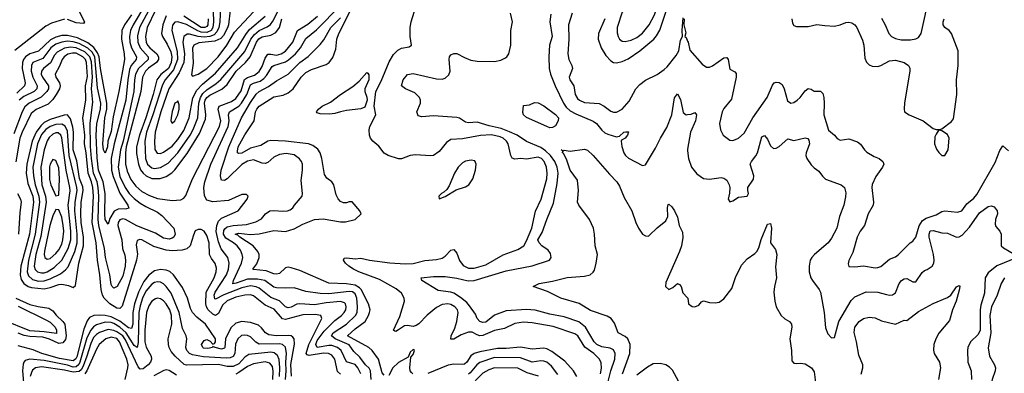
# Model space of a CAD drawing. Header units: inches. Extents: x 884549 to 1028252, y 526810 to 653624.
# Tile 256 of 256: x 915401 to 922180, y 591833 to 594264. Entities that reach past the tile are written whole.
import ezdxf

# ---------------------------------------------------------------- set-up
doc = ezdxf.new("R2010")
doc.units = ezdxf.units.IN
doc.header["$MEASUREMENT"] = 0
doc.layers.add('A9519', color=7, linetype='Continuous')
doc.layers.add('A9529', color=7, linetype='Continuous')

msp = doc.modelspace()

# ---------------------------------------------------------------- linework, layer by layer
at = {"layer": 'A9519', "color": 5}
for points, elevation in [([(919750, 594484.2), (919730, 594481.8), (919690, 594461.4), (919643, 594410), (919570.9, 594350), (919550, 594315.4), (919515.7, 594210), (919514.9, 594174.9), (919521.6, 594150), (919531, 594131), (919550, 594116.1), (919570, 594113.8), (919610, 594123.7), (919650, 594142.9), (919690, 594171.5), (919735, 594230), (919770, 594293.2), (919792.8, 594352.8), (919805.6, 594410), (919796.4, 594450), (919770, 594480.2)], 2240), ([(917535, 593615), (917470, 593617.3), (917450, 593622.9), (917445.1, 593630), (917457.7, 593650), (917484, 593670), (917541.8, 593698.2), (917609.8, 593750), (917695.5, 593804.5), (917738.6, 593841.4), (917790, 593901.3), (917797.5, 593897.5), (917805.3, 593885.3), (917804.1, 593850), (917777.3, 593790), (917777.9, 593770), (917791.1, 593731.1), (917792.8, 593710), (917777, 593663), (917749.4, 593650.6), (917650, 593639.7), (917610, 593629.9), (917570, 593618.6)], 2180), ([(916490, 593706), (916483.4, 593696.6), (916470, 593689.6), (916450, 593633.2), (916443.2, 593590), (916442.3, 593570), (916450, 593553.4), (916470, 593568.8), (916490, 593610.7), (916498.9, 593650), (916498, 593678)], 2380), ([(919050, 593521.2), (919030, 593528.9), (918890, 593591.3), (918869.9, 593609.9), (918865.9, 593625.9), (918870, 593674.8), (918910, 593678.8), (918946, 593694), (918970, 593692.4), (919010, 593671.1), (919090, 593613.4), (919110.1, 593590), (919109.2, 593570), (919090, 593535.4), (919070, 593522.2)], 2140), ([(915729.9, 593609.9), (915707.3, 593607.3), (915610, 593577.6), (915570, 593557.9), (915545.7, 593534.3), (915514.5, 593490), (915486.5, 593430), (915450.5, 593270), (915446.4, 593210), (915457.5, 593137.5), (915490.9, 593050), (915495.3, 593010), (915468.5, 592790), (915409.8, 592570), (915403.5, 592510), (915410, 592478.3), (915429.7, 592450), (915458.9, 592430), (915482.6, 592422.6), (915570, 592413.5), (915610, 592421.8), (915670, 592443.7), (915690, 592445.2), (915736.8, 592436.8), (915770, 592422.7), (915784.1, 592435.9), (915807.6, 592590), (915840.9, 592710), (915839.6, 592770), (915824.9, 592870), (915821, 592930), (915823.7, 593010), (915838.3, 593090), (915835.6, 593115.6), (915812.8, 593172.8), (915793.7, 593293.7), (915770.2, 593370.2), (915770.8, 593490), (915766.5, 593526.5), (915750, 593582.4)], 2320), ([(915690, 593546.9), (915650, 593544.3), (915610, 593530.5), (915580.9, 593510), (915550, 593474.6), (915522.8, 593410), (915491.3, 593250), (915495, 593190), (915508.1, 593130), (915533.7, 593050), (915537.5, 593010), (915506.7, 592790), (915460.7, 592610), (915451.7, 592530), (915462.1, 592502.1), (915490, 592477.9), (915530, 592465.5), (915570, 592468.1), (915610, 592481.7), (915682.1, 592517.9), (915716.7, 592543.3), (915733.9, 592566.1), (915780.8, 592670), (915797.3, 592730), (915796.4, 592790), (915780.8, 592950), (915782.5, 593010), (915796.7, 593090), (915795.4, 593110), (915741.5, 593330), (915730, 593496.8), (915713.2, 593533.2)], 2340), ([(915650, 593486.5), (915630, 593477.4), (915604.8, 593455.2), (915589.1, 593430.9), (915569.1, 593370), (915546.8, 593250), (915552.7, 593130), (915578.8, 593050), (915582.2, 593010), (915545.6, 592774.4), (915512.2, 592650), (915501.4, 592570), (915507.2, 592547.2), (915523.7, 592530), (915550, 592522.6), (915570, 592524.6), (915590, 592531), (915638.9, 592561.1), (915690, 592610.6), (915735.6, 592690), (915752.1, 592750), (915753.5, 592810), (915735.6, 592990), (915748.1, 593088.1), (915746.6, 593110), (915720.9, 593230), (915690, 593451.2), (915684.3, 593470), (915665.9, 593485.9)], 2360), ([(915630, 593303.5), (915610, 593271.1), (915606.7, 593253.3), (915605.9, 593165.9), (915616, 593130), (915650, 593052.2), (915670, 593058), (915674.7, 593170), (915670, 593246), (915650, 593296.8)], 2380), ([(918510, 593299.4), (918470, 593291.1), (918450, 593279.4), (918419.9, 593250), (918395.3, 593210), (918359.1, 593120.9), (918342.4, 593097.6), (918321.8, 593078.2), (918305.7, 593070), (918287.4, 593050), (918290, 593032), (918330, 593049.2), (918405.9, 593094.1), (918470, 593114.7), (918493.8, 593130), (918519.9, 593170), (918538.2, 593230), (918544.3, 593270), (918534, 593294)], 2220), ([(915650, 592958.7), (915630, 592914.7), (915608.5, 592850), (915572.3, 592672.3), (915569.7, 592649.7), (915574, 592630), (915590, 592617.6), (915610, 592623.3), (915650, 592657.1), (915670, 592681.9), (915690, 592720.2), (915698.6, 592750), (915703.9, 592810), (915700.4, 592850), (915690, 592906.3), (915670, 592956.3)], 2380)]:
    msp.add_lwpolyline(points, close=True, dxfattribs=dict(at, elevation=elevation))
for points, elevation in [([(916301.1, 594350), (916226.1, 594210), (916212.8, 594152.8), (916214.8, 594110), (916230.7, 594070), (916285.1, 594010), (916284.8, 593990), (916218.8, 593930), (916199.3, 593890), (916191.8, 593850), (916187, 593770), (916112.8, 593430), (916095.6, 593370), (916079.1, 593250), (916090, 593186.6), (916127.2, 593110), (916155.4, 593070), (916190, 593034.3), (916230, 593003.8), (916270, 592979.5), (916350, 592941.7), (916379, 592919), (916461.5, 592830), (916471.4, 592790), (916463, 592770), (916450, 592761.2), (916430, 592756), (916390, 592763), (916336, 592796), (916206.5, 592846.5), (916130, 592891.4), (916110, 592894.7), (916090, 592887.6), (916079.7, 592870), (916076.9, 592850), (916104.1, 592750), (916107.8, 592690), (916124.1, 592644.1), (916128.6, 592610), (916126.5, 592570), (916110, 592500.4), (916072.9, 592430), (916050, 592417.3), (916037.3, 592430), (916030, 592442.9), (916020.8, 592510), (915992.6, 592630), (915985.2, 592690), (915945, 592850), (915941.4, 592890), (915945.5, 593050), (915941.2, 593110), (915933.5, 593150), (915908.6, 593210), (915895.1, 593310), (915888.1, 593391.9), (915886.9, 593553.1), (915903.6, 593696.4), (915896.4, 593790), (915902.4, 593870), (915894.9, 593974.9), (915883.2, 594010), (915850, 594042.7), (915790, 594070.9), (915750, 594076.4), (915710, 594069), (915659, 594041), (915640.5, 594019.5), (915612.9, 593967.1), (915565.3, 593930), (915550.1, 593910), (915549.3, 593890), (915557, 593870), (915599.7, 593810), (915598.5, 593790), (915587.2, 593770), (915549.2, 593730.8), (915467.2, 593690), (915435.6, 593664.4), (915417.8, 593630), (915361.5, 593478.5)], 2260), ([(916268, 594372), (916181.3, 594230), (916164.3, 594190), (916157.6, 594150), (916159.4, 594110), (916170.7, 594070), (916204.1, 594010), (916202, 593990), (916169.1, 593950), (916157, 593923), (916144.9, 593850), (916130.7, 593710), (916050.6, 593410), (916031.8, 593310), (916033.6, 593230), (916045.1, 593185.1), (916091.3, 593071.3), (916146.3, 592990), (916152.4, 592967.6), (916136.9, 592963.1), (916079.4, 592960.6), (916052, 592948), (916021.6, 592898.4), (916010, 592859.5), (915990.6, 592890.6), (915986.1, 592930), (915989.2, 593070), (915975.7, 593150), (915944.7, 593230), (915935.2, 593315.2), (915926.8, 593470), (915931.2, 593550), (915957.5, 593650), (915960.3, 593690), (915936.4, 593796.4), (915918.1, 594010), (915900.4, 594040.4), (915870, 594069), (915810, 594100.1), (915770, 594112.7), (915730, 594115.9), (915690, 594110), (915650, 594095.2), (915614.8, 594070), (915561.2, 593998.8), (915490.8, 593970), (915481.2, 593950), (915480.2, 593910), (915491.2, 593870), (915521.3, 593810), (915519, 593790), (915501.5, 593770), (915430, 593735.2), (915398.1, 593710)], 2240), ([(916730.9, 594390.9), (916736.5, 594250), (916731.6, 594210), (916719.5, 594190), (916690, 594176.5), (916650, 594178.1), (916627.1, 594187.1), (916550, 594232.6), (916490, 594250.3), (916470, 594247.1), (916452.5, 594227.5), (916449.2, 594190), (916485.8, 594045.8), (916486.9, 593990), (916460.4, 593919.6), (916403.7, 593850), (916384.3, 593815.6), (916318.8, 593610), (916275, 593490), (916263.7, 593430), (916267.7, 593310), (916281.9, 593270), (916310, 593246.8), (916330, 593242.2), (916370, 593248.2), (916422.4, 593277.6), (916490, 593348.1), (916575.2, 593470), (916596.4, 593510), (916627, 593590), (916633.5, 593690), (916645.8, 593730), (916663, 593757), (916690, 593782.2), (916754.3, 593825.7), (916786, 593854), (916950, 594046.1), (916993.4, 594130), (917016.7, 594163.3), (917050, 594189.5), (917104.6, 594215.4), (917127.6, 594232.4), (917144.6, 594255.4), (917179.2, 594320.8)], 2340), ([(916784.1, 594350), (916778.3, 594250), (916771.6, 594211.6), (916758.8, 594181.2), (916739.4, 594160.6), (916710, 594148.8), (916670, 594145.5), (916630, 594150), (916570, 594165.8), (916554.8, 594165.2), (916530.1, 594149.9), (916523.4, 594110), (916535.3, 594030), (916530, 593970), (916500.1, 593899.9), (916428.9, 593790), (916372.5, 593630), (916334.6, 593490), (916328.1, 593430), (916332.5, 593372.5), (916346.8, 593346.8), (916370, 593343.5), (916390, 593352.5), (916450, 593395.3), (916490, 593439.8), (916530, 593501.6), (916567, 593590), (916593.3, 593726.7), (916620.2, 593779.8), (916659.1, 593820.9), (916750, 593896), (916900.1, 594070), (916956.9, 594163.1), (916983.5, 594196.5), (917091.1, 594288.9)], 2360), ([(917750.3, 591830), (917730, 591871.5), (917710, 591894.4), (917650, 591911.4), (917615, 591990), (917590, 592009.6), (917550, 592023), (917530, 592025), (917450, 592009.2), (917439.7, 592030), (917450, 592058), (917496.5, 592123.5), (917570, 592196.1), (917615.7, 592230), (917635, 592250), (917645.6, 592270), (917649.4, 592290), (917644.9, 592310), (917638.1, 592318.1), (917610, 592326.4), (917510, 592317.7), (917430, 592304.8), (917329.6, 592310.4), (917310, 592308.4), (917270, 592287.6), (917250, 592282.8), (917230, 592291), (917190, 592331.7), (917130, 592353.8), (917050, 592417.7), (917028.4, 592428.4), (916990, 592434.3), (916930, 592421.3), (916806.9, 592373.1), (916750, 592342.9), (916745.6, 592345.6), (916739.9, 592370), (916746.4, 592390), (916825.7, 592510), (916837.6, 592550), (916842.1, 592590), (916835, 592630), (916787.9, 592687.9), (916770, 592737.4), (916752.7, 592807.3), (916758, 592850), (916770, 592878.9), (916790, 592900.1), (916905.6, 592950), (916967, 593030), (916974.5, 593050), (916961.5, 593061.5), (916930, 593063), (916838.7, 593021.3), (916730, 593012.7), (916690, 593023), (916672.9, 593052.9), (916669, 593110), (916676, 593150), (916716.8, 593270), (916835.9, 593530), (916842.9, 593570), (916839.5, 593610), (916845.7, 593630), (916909.9, 593670), (916928.9, 593691.1), (916965.2, 593750), (916990, 593815.7), (917010, 593828), (917057.1, 593842.9), (917080.9, 593859.1), (917099.6, 593880.4), (917138.2, 593941.8), (917150.2, 593949.8), (917230, 593974), (917252.1, 593987.9), (917299.5, 594030), (917334.6, 594070), (917370, 594134.8), (917445.3, 594194.7), (917610, 594361)], 2260), ([(917910, 591820.9), (917896.1, 591836.1), (917871.2, 591930), (917828, 591990), (917804.9, 592010), (917658.8, 592090), (917710, 592138.2), (917778.9, 592190), (917803.2, 592230), (917809.1, 592250), (917813, 592270), (917802.2, 592310), (917752, 592410), (917741.3, 592421.3), (917710, 592438), (917651.8, 592448.2), (917530, 592451.9), (917330, 592538.7), (917270, 592558.7), (917250, 592561.9), (917230, 592557.5), (917190, 592520.2), (917170, 592513.6), (917150, 592516.4), (917097.5, 592537.5), (917010, 592545.6), (917006.6, 592550), (917033.8, 592586.2), (917050.6, 592630), (917049.9, 592650), (917041.2, 592670), (917009.4, 592710), (916916.1, 592770), (916903.2, 592783.2), (916883.9, 592790), (916910, 592796.3), (916988.1, 592788.1), (917049.1, 592790.9), (917150, 592815.7), (917230, 592807.2), (917290, 592825.2), (917350, 592858), (917430, 592889.5), (917490, 592894.6), (917610, 592874.3), (917644.5, 592875.5), (917709.7, 592890.3), (917752.3, 592930), (917743.6, 592950), (917690, 593012), (917670, 593011.3), (917650, 593004), (917630, 593005.1), (917610, 593014.8), (917592.7, 593032.7), (917580.7, 593060.7), (917562.8, 593130), (917549.4, 593149.4), (917515.1, 593175.1), (917498.9, 593198.9), (917481.1, 593310), (917468.9, 593350), (917454.5, 593374.5), (917419.9, 593399.9), (917390.4, 593410.4), (917230, 593429.9), (917130, 593433), (917110, 593428.9), (917061.4, 593398.6), (916990, 593380.1), (916930, 593347.7), (916910, 593343.4), (916901.6, 593350), (916900.1, 593360.1), (916905.9, 593390), (916950, 593473.8), (917016.1, 593570), (917025.4, 593630), (917033.1, 593650), (917050, 593669.5), (917150, 593735), (917214.2, 593745.8), (917250, 593760.9), (917284.5, 593790), (917337.9, 593870), (917370, 593901.2), (917410, 593922.1), (917510, 593955.5), (917530.8, 593970), (917556.3, 594003.7), (917577.7, 594062.3), (917584.9, 594130), (917597.4, 594170), (917690.5, 594350)], 2220), ([(919400.7, 591830), (919407.6, 591867.6), (919404.6, 591904.6), (919393.7, 591930), (919353.1, 591970), (919292.4, 592012.4), (919244.5, 592090), (919223.5, 592103.5), (919074.7, 592154.7), (918930, 592179.6), (918870, 592184.5), (918810, 592176.4), (918739.2, 592140.8), (918670, 592128.2), (918590, 592093.7), (918570, 592090.3), (918550, 592096.7), (918516.5, 592116.5), (918490, 592116.7), (918441.7, 592098.3), (918390, 592067), (918370, 592068.3), (918371.6, 592090), (918396.3, 592143.7), (918410.8, 592189.2), (918421, 592250), (918414.9, 592270), (918397.7, 592290), (918370, 592305.1), (918349.5, 592309.5), (918310, 592305.3), (918270, 592284.4), (918207.6, 592232.4), (918150, 592173.7), (918130, 592160.5), (918110, 592154.6), (918070, 592162), (918050, 592158.7), (918010, 592131.1), (917990, 592121.3), (917982.8, 592122.8), (917975.1, 592130), (918017.2, 592222.8), (918050.4, 592330), (918048.8, 592350), (918030, 592385), (917993.7, 592413.7), (917877.2, 592477.2), (917735.8, 592530), (917698.7, 592550), (917667.2, 592570), (917644.2, 592590), (917629.5, 592610), (917635.1, 592624.9), (917652.7, 592627.3), (917710, 592619.2), (917750, 592623.9), (917810, 592610.8), (917950, 592592.7), (918055, 592585), (918110, 592586.8), (918190, 592609.1), (918270, 592615.5), (918310, 592625.3), (918330, 592638.5), (918370, 592680.2), (918390, 592684.7), (918410, 592658.3), (918429.4, 592609.4), (918454.3, 592574.3), (918490, 592555.5), (918530, 592554.7), (918610, 592578.9), (918730, 592646.7), (918830, 592683.2), (918870.9, 592709.1), (918890, 592743.2), (918926.2, 592830), (918951.5, 592948.5), (918990.3, 593029.7), (919029.6, 593170), (919033.2, 593210), (919028, 593250), (919011.1, 593290), (918993.4, 593310), (918970, 593319.4), (918890, 593305.7), (918850.5, 593310.5), (918810, 593306.4), (918791.5, 593311.5), (918782.3, 593330), (918764.6, 593410), (918753, 593430), (918729.1, 593450), (918710, 593459.2), (918650, 593473), (918572.9, 593467.1), (918450, 593444.7), (918370, 593439.9), (918340.4, 593419.6), (918290, 593357.1), (918250, 593331.6), (918230, 593328.5), (918125.1, 593334.9), (918090, 593329.9), (918030, 593308.2), (918010, 593306.9), (917938.4, 593330), (917910, 593347.6), (917874.5, 593394.5), (917832.2, 593430), (917816, 593450), (917808.7, 593470), (917807.6, 593507.6), (917812.7, 593530), (917854, 593610), (917842, 593670), (917852.1, 593770), (917890, 593840.7), (917945.3, 593974.7), (917975.5, 594024.5), (918005.4, 594054.6), (918030, 594069.4), (918082, 594078), (918099.3, 594090), (918089.7, 594149.7), (918089.8, 594210), (918095.7, 594250), (918127.9, 594352.1)], 2180), ([(919429.6, 594270), (919386.3, 594170), (919384.3, 594130), (919403.7, 594070), (919437.7, 594017.7), (919470, 593981.5), (919490, 593970.9), (919510, 593968.1), (919550, 593977), (919590, 593995.8), (919670, 594051.2), (919766.1, 594130), (919786.2, 594153.8), (919807.7, 594192.3), (919860.1, 594350)], 2220), ([(915710, 594267.2), (915619.7, 594240.3), (915580.5, 594219.5), (915366.8, 594053.2)], 2180), ([(916170, 594297.2), (916123, 594230), (916104.8, 594190), (916101.8, 594130), (916120.7, 594030), (916122.4, 593990), (916082.9, 593770), (916044, 593596), (916030, 593495.6), (916007.4, 593430), (916005.1, 593390), (915990, 593347.4), (915978.8, 593370), (915972.5, 593410), (915986.9, 593590), (916000.3, 593650), (915999.9, 593690), (915956.6, 593930), (915948.9, 594010), (915937.4, 594037.4), (915912.4, 594072.4), (915870, 594106), (915800.1, 594140.2), (915730, 594155.3), (915690, 594154.9), (915650, 594144.3), (915613.6, 594126.5), (915531.6, 594048.4), (915470, 594029.4), (915441.9, 594010), (915427.5, 593990), (915420.6, 593970), (915417.5, 593930), (915439.5, 593830), (915433.9, 593810), (915380.3, 593759.7)], 2220), ([(915805.4, 594330), (915847.2, 594250), (915841, 594239), (915790, 594242.1), (915730, 594265.8)], 2180), ([(916336.8, 594330), (916278.6, 594210), (916266.4, 594150), (916271.2, 594110), (916279.9, 594090), (916295.9, 594070), (916344.7, 594030), (916355.9, 594010), (916355.7, 593990), (916343, 593970), (916288.5, 593931.5), (916267.4, 593910), (916246.8, 593870), (916236.1, 593770), (916135.2, 593390), (916129.7, 593350), (916130.2, 593270), (916142, 593222), (916165.8, 593165.8), (916199.6, 593119.6), (916242.9, 593082.9), (916294.4, 593054.4), (916350, 593035.2), (916450, 593020.3), (916510, 593025.1), (916530, 593036.5), (916544.6, 593055.4), (916589.9, 593170), (916777.8, 593530), (916786.5, 593570), (916768.6, 593650), (916774.2, 593670), (916858.9, 593701.1), (916890, 593723), (916924.9, 593775.1), (916947.8, 593852.2), (916970, 593867.3), (917017, 593883), (917050, 593908.1), (917070, 593942.1), (917090, 594000.9), (917110, 594026.9), (917130, 594028), (917170, 594020.8), (917202.2, 594030), (917230.8, 594049.2), (917282.3, 594110), (917312.6, 594190), (917385.6, 594234.4), (917452.1, 594287.9)], 2280), ([(916408.5, 594290), (916386.3, 594230), (916377.7, 594170), (916383.2, 594150), (916417.2, 594097.2), (916442.7, 594042.7), (916448.5, 594010), (916442.9, 593970), (916425, 593930), (916373, 593887), (916345.4, 593850), (916320.2, 593750), (916270.4, 593590), (916225.6, 593470), (916205.7, 593390), (916204.7, 593344.7), (916218.2, 593270), (916232.4, 593232.4), (916250, 593209.3), (916272.6, 593190), (916310, 593173.5), (916367.6, 593172.4), (916410, 593186.3), (916448.7, 593211.3), (916470, 593231.6), (916554.6, 593345.4), (916638.3, 593481.7), (916680.4, 593579.6), (916682.7, 593610), (916673, 593690), (916677.6, 593710), (916690, 593729.4), (916710, 593745.8), (916792.5, 593787.5), (916830, 593819.9), (916890.4, 593909.6), (916956.6, 593970), (916988.3, 594010), (917030.6, 594109.4), (917047.6, 594132.4), (917070, 594147), (917130, 594158.7), (917163.5, 594176.5), (917189.7, 594210.3), (917205.9, 594270)], 2320), ([(916698.2, 594270), (916696.4, 594230), (916690, 594218.7), (916676.8, 594210), (916650, 594209.8), (916530, 594287.7)], 2320), ([(916850, 594329.6), (916838.9, 594230), (916832.2, 594207.8), (916805.2, 594154.8), (916785.9, 594134.1), (916743.9, 594116.1), (916635.5, 594104.5), (916600.4, 594090), (916590.5, 594069.5), (916594.4, 593965.6), (916584.5, 593884.5), (916590, 593875.5), (916630, 593889), (916689.1, 593930), (916767.8, 594010), (916827.3, 594090), (916880.5, 594179.5), (917010, 594319.3)], 2380), ([(917821.2, 591790), (917817, 591850), (917807.7, 591867.7), (917782.8, 591890), (917742.8, 591942.8), (917702.1, 591982.1), (917668.7, 592028.7), (917572.7, 592070), (917547.3, 592090), (917558.7, 592110), (917650, 592170.1), (917713.9, 592230), (917723.4, 592250), (917726.6, 592290), (917721.4, 592350), (917710, 592380.2), (917692.8, 592392.8), (917670, 592395.4), (917530, 592380.3), (917470, 592380.7), (917370, 592396), (917290, 592421.7), (917230, 592417.4), (917170, 592420.3), (917150, 592425.9), (917089.9, 592469.9), (917039.2, 592479.2), (916970, 592479.1), (916892.4, 592452.4), (916868.7, 592448.7), (916872.9, 592470), (916928, 592590), (916936.2, 592630), (916933.8, 592650), (916920.6, 592680.6), (916897.4, 592710), (916873.9, 592730), (916821.4, 592761.4), (916804.9, 592790), (916806.3, 592813.7), (916813.7, 592826.3), (916830, 592839.5), (916870, 592849.6), (916963.1, 592856.9), (917026.2, 592873.8), (917065.5, 592894.5), (917092.7, 592930), (917122.4, 592950), (917150, 592952.8), (917213, 592947), (917244, 592950), (917263, 592957), (917281.6, 592970), (917293.3, 592990), (917346, 593050), (917348.2, 593070), (917339.4, 593159.4), (917348.2, 593230), (917347.5, 593270), (917340.9, 593290), (917327.5, 593307.5), (917290, 593334.3), (917236.2, 593343.8), (917190, 593338.2), (917150, 593318.3), (917110, 593282.2), (917090, 593275.4), (917070, 593278), (917010, 593300.8), (916970, 593292.2), (916930, 593268.7), (916830, 593170.7), (916810, 593159.3), (916790, 593161.6), (916787.2, 593167.2), (916784.4, 593190), (916788.5, 593230), (916841.7, 593390), (916927.4, 593590), (916990, 593695.3), (917030, 593751.3), (917049.4, 593770.6), (917115, 593805), (917170, 593843.7), (917248.4, 593890), (917330, 593969.6), (917387.5, 594012.5), (917470, 594094.8), (917494.9, 594125.1), (917544.1, 594210), (917610, 594277.8)], 2240), ([(919450, 591768.1), (919470, 591850.3), (919499, 591930), (919502, 591970), (919490, 591994.9), (919466, 592006), (919410, 592013.9), (919374.5, 592030), (919357.1, 592050), (919296.2, 592150), (919250, 592187.5), (919150, 592220.8), (919050, 592238.9), (918950, 592267.3), (918891.4, 592271.4), (918750, 592261.9), (918670, 592232.2), (918610, 592183.4), (918590, 592181.6), (918569.8, 592190), (918549.8, 592210), (918538.8, 592238.8), (918497.7, 592297.7), (918479.1, 592319.1), (918435.1, 592355.1), (918390, 592382.8), (918370, 592389.9), (918282.3, 592402.3), (918168.7, 592470), (918166, 592490), (918250, 592498.8), (918330, 592497.4), (918410, 592488.1), (918488.3, 592468.3), (918530, 592470.1), (918750, 592537.5), (918928.4, 592571.6), (919049.7, 592610), (919060.4, 592630), (919055.6, 592655.6), (919038.6, 592678.6), (918996.2, 592710), (918977, 592730), (918969.2, 592750), (918999.4, 592800.6), (919030, 592890.4), (919077.3, 593002.7), (919102.3, 593137.7), (919108, 593210), (919101.8, 593250), (919084.6, 593290), (919055.9, 593330), (919022.1, 593362.1), (918990, 593386.1), (918890, 593427), (918825.4, 593470), (918774.1, 593494.1), (918716.3, 593516.4), (918634.2, 593534.2), (918550, 593560.6), (918490, 593556.1), (918470, 593560.3), (918430, 593586.6), (918410, 593592.2), (918250, 593602.6), (918170, 593596.2), (918144.4, 593604.4), (918134.5, 593630), (918159.7, 593690), (918161.3, 593710), (918152.8, 593730), (918122.2, 593762.2), (918057.2, 593790), (918029.3, 593810), (918041.2, 593850), (918072.1, 593887.9), (918110, 593895.3), (918270, 593857.9), (918310, 593856.1), (918330, 593862), (918355.5, 593884.5), (918365, 593910), (918356.9, 593990), (918360.7, 594010), (918370, 594022), (918390, 594032.7), (918410, 594032.2), (918463.5, 594003.5), (918506.8, 593986.8), (918550, 593978.8), (918670, 593977.5), (918714.4, 593985.6), (918741.1, 593998.9), (918755.1, 594010), (918768.8, 594030), (918781.6, 594090), (918783.4, 594190), (918794, 594250), (918780.9, 594310)], 2160), ([(919058.6, 594301.4), (919050.9, 594250), (919067.8, 594150), (919048.6, 594090), (919043.7, 594010), (919046, 593930), (919055.9, 593890), (919088.1, 593810), (919145.7, 593690), (919163.4, 593663.4), (919190, 593638.5), (919230, 593616.9), (919350, 593567.1), (919372.7, 593550), (919410, 593504.1), (919430, 593487.1), (919450, 593477.8), (919510, 593459.6), (919519.8, 593460.2), (919530, 593462.8), (919560.9, 593490), (919574.4, 593494.4), (919593.3, 593493.3), (919586.4, 593470), (919570, 593449.6), (919543.9, 593436.1), (919543.1, 593430), (919547.1, 593392.9), (919560.8, 593350), (919571.8, 593330), (919591.7, 593311.7), (919690, 593261.6), (919710, 593266), (919779.4, 593380.6), (919812.2, 593450), (919855.7, 593524.3), (919891.1, 593610), (919910, 593727.3), (919930, 593754), (919950, 593714.8), (919970, 593627), (919990, 593610.2), (920000, 593611.8)], 2160), ([(919204.4, 594310), (919179.8, 594230), (919181.2, 594130), (919175, 594030), (919182.6, 593990), (919202.3, 593950), (919206, 593930), (919185.1, 593870), (919188.7, 593850), (919216.6, 593810), (919225.6, 593750), (919242.2, 593722.2), (919256.1, 593710), (919290, 593695.6), (919390, 593687.5), (919424.4, 593670), (919470, 593634.7), (919490, 593627.6), (919510, 593628.4), (919550, 593650.2), (919596.4, 593703.6), (919644.3, 593790), (919670, 593819.7), (919710, 593849.3), (919790, 593888.6), (919837.5, 593922.5), (919858.8, 593941.2), (919921.3, 594018.7), (919939.1, 594050), (919950, 594124), (919964.5, 594150), (919962.6, 594190), (919970, 594277.3)], 2180), ([(919974.9, 594270), (919973, 594230), (919986.4, 594173.6), (919981, 594150), (919990, 594141), (920000, 594117.5)], 2180), ([(917610, 591825.9), (917590, 591845.2), (917571.7, 591930), (917550, 591957.1), (917528.1, 591968.1), (917492.2, 591972.2), (917394.1, 591954.1), (917380.5, 591960.5), (917374.5, 591970), (917392.2, 592030), (917480.2, 592210), (917474, 592230), (917436.3, 592236.3), (917350, 592233.9), (917246.4, 592206.4), (917230, 592203.4), (917210, 592206.8), (917153.9, 592273.9), (917090, 592301.8), (917010, 592364.9), (916990, 592373.3), (916950.3, 592370.3), (916890, 592355.7), (916830, 592331.4), (916797.8, 592302.2), (916770, 592244.8), (916750, 592231.2), (916730, 592239), (916699.3, 592270), (916686.1, 592290), (916682, 592310), (916685.5, 592390), (916740.9, 592490), (916754.2, 592530), (916756.4, 592556.4), (916747.2, 592587.2), (916721.6, 592621.6), (916708.1, 592650), (916704.8, 592730), (916690, 592779.8), (916670, 592809.7), (916650, 592821.1), (916630, 592821.3), (916610, 592811.8), (916597, 592783), (916575.5, 592710), (916551.4, 592688.6), (916520.4, 592679.6), (916450, 592674.4), (916410, 592679.7), (916323.9, 592703.9), (916240.9, 592750), (916227.7, 592752.3), (916210, 592745.6), (916203.1, 592716.9), (916211.5, 592651.5), (916206, 592610), (916105.4, 592294.6), (916090, 592278.5), (916070, 592281.8), (916021.8, 592310), (915982, 592350), (915971.4, 592370), (915960.8, 592410), (915953.3, 592510), (915936.6, 592610), (915926.4, 592730), (915900.7, 592870), (915908.1, 593050), (915904.5, 593110), (915895.1, 593150), (915872.4, 593210), (915859.6, 593350), (915848.3, 593410), (915850.3, 593470.3), (915835.9, 593590), (915857, 593710), (915855, 593810), (915866.8, 593873.2), (915862, 593970), (915854.5, 593990), (915836.5, 594010), (915790, 594033.3), (915765.2, 594034.8), (915733.4, 594026.6), (915707.9, 594010), (915692.9, 593990), (915675.3, 593944.7), (915645.6, 593890), (915649.1, 593870), (915676.2, 593830), (915679.5, 593810), (915674.3, 593790), (915653, 593750), (915630, 593715.2), (915597.4, 593682.6), (915513.4, 593646.6), (915481.1, 593618.9), (915417.5, 593490), (915402.4, 593450), (915373.3, 593286.7)], 2280), ([(919551.6, 591830), (919602.8, 591970), (919604.3, 592030), (919588, 592070), (919570, 592085.2), (919522.6, 592110), (919496.8, 592176.8), (919473.5, 592210), (919445.9, 592225.9), (919330, 592264.5), (919251.9, 592311.9), (919126, 592350), (919035.3, 592395.3), (918935.3, 592430), (918977.2, 592450), (919070, 592465.4), (919170, 592492.1), (919290, 592499.8), (919329.5, 592510), (919350, 592528.5), (919357.7, 592542.3), (919370.6, 592589.4), (919378.4, 592650), (919364.1, 592710), (919358.4, 592790), (919350.7, 592830), (919325.3, 592890), (919249.7, 592990), (919242.6, 593010), (919249.1, 593090), (919240.8, 593160.8), (919190, 593229.7), (919164.8, 593304.8), (919144.9, 593344.9), (919138.4, 593350), (919139.5, 593359.5), (919129.7, 593370.3), (919142, 593362), (919150, 593367.3), (919190, 593360.5), (919290, 593374), (919310, 593367.3), (919350, 593330.4), (919461.4, 593201.4), (919512.1, 593150), (919530, 593120.3), (919562.9, 593042.9), (919614.5, 592950), (919642.3, 592870), (919661.6, 592830), (919689.1, 592790), (919710, 592778), (919730, 592776.9), (919738.3, 592781.7), (919790, 592832.7), (919850, 592880.7), (919863.6, 592910), (919861.3, 592970), (919866.2, 592993.8), (919870, 592996.3), (919890, 592978.4), (919910, 592950.5), (919930, 592906), (919940.5, 592850), (919963.6, 592803.6), (919966.2, 592766.2), (919956.6, 592710), (919943.8, 592670), (919850, 592457), (919847.7, 592430), (919870.7, 592409.3), (919898.2, 592421.8), (919930, 592450.6), (919944, 592444), (919954.8, 592430), (919967.3, 592387.3), (920000, 592352.2)], 2140), ([(920000, 593374.6), (919999.2, 593370), (920000, 593362.3)], 2160), ([(915386.8, 593070), (915407, 593030), (915412, 593010), (915401.9, 592938.1), (915392.9, 592790)], 2280), ([(917272.5, 591812.5), (917267.3, 591892.7), (917292.4, 592032.4), (917290.4, 592070), (917281.8, 592081.8), (917270.2, 592090.2), (917253.2, 592093.2), (917169.5, 592089.5), (917116.9, 592096.9), (917093.1, 592110), (917066.6, 592146.6), (917044.5, 592164.5), (916990, 592182.8), (916930, 592188.4), (916890, 592178.2), (916855.2, 592144.8), (916817, 592070), (916813.8, 592010), (916810, 592004.8), (916790, 591999.9), (916746, 592010), (916730, 592018), (916728.2, 592010), (916697.1, 592002.9), (916666.8, 592006.8), (916661, 592010), (916652.2, 592030), (916670, 592057.7), (916690, 592065.5), (916713.1, 592053.1), (916730, 592034), (916741.2, 592038.8), (916749.2, 592050), (916749.6, 592070), (916680.9, 592170), (916619.6, 592219.6), (916590.3, 592250), (916577.8, 592277.8), (916557.2, 592350), (916522, 592422.1), (916461.1, 592510), (916433.7, 592533.7), (916410, 592543), (916370, 592547.6), (916330, 592538.3), (916290, 592507.7), (916256.5, 592463.5), (916218.9, 592390), (916192.3, 592310), (916180.2, 592250), (916179.9, 592170), (916170, 592141.3), (916150, 592144.7), (916091.4, 592191.4), (916030, 592221.7), (915990, 592230.2), (915947.2, 592232.8), (915910.4, 592229.6), (915882.6, 592217.4), (915865.3, 592194.7), (915843.3, 592136.7), (915794.8, 591945.2), (915788.6, 591931.4), (915770, 591917.8), (915674.3, 591934.3), (915552.5, 591970), (915493.7, 591993.7), (915390, 592021.7)], 2320), ([(917230.4, 591790), (917236.8, 591850), (917233.1, 591910), (917237.5, 591970), (917230, 592011.9), (917210.9, 592031), (917190, 592036.2), (917050, 592034.2), (917026, 592046), (916990, 592083.4), (916970, 592093.4), (916950, 592096.2), (916928, 592092), (916901.9, 592070), (916886.9, 592033.1), (916882.1, 591970), (916870.5, 591949.5), (916850, 591939.3), (916823.2, 591936.8), (916666.3, 591946.3), (916590, 591960.5), (916570.6, 591970), (916552.6, 591990), (916544.8, 592010), (916550.7, 592070), (916548.2, 592090), (916520.8, 592140.8), (916498.1, 592250), (916444.8, 592384.8), (916410, 592430.6), (916390, 592448.5), (916370, 592459.1), (916350, 592461.6), (916330, 592457), (916310, 592444.8), (916270, 592396.9), (916246.9, 592350), (916230, 592297.1), (916221.8, 592250), (916215.9, 592044.1), (916210, 592010.9), (916190, 592023.6), (916135.2, 592110), (916090, 592151), (916050, 592175.1), (916030, 592182), (915990, 592185.4), (915930, 592167.1), (915910, 592153.2), (915889.9, 592130.1), (915864.1, 592075.9), (915815.7, 591910), (915807.2, 591892.8), (915790, 591877.3), (915770, 591875.4), (915730, 591888.6), (915570, 591920.9), (915470.5, 591929.5), (915439.4, 591920.6), (915429.6, 591910.4), (915425.1, 591894.9), (915420.7, 591850), (915434.9, 591690)], 2340), ([(915375.4, 592350), (915470, 592305), (915528.7, 592291.3), (915601.8, 592281.8), (915630, 592263.5), (915652.5, 592232.5), (915697.6, 592190), (915711.9, 592170), (915720.4, 592090), (915715.8, 592064.2), (915697.8, 592042.2), (915670, 592038.5), (915607.2, 592067.2), (915560.2, 592080.2), (915470, 592085.2), (915432, 592092), (915390, 592108.3)], 2280), ([(917189.7, 591810), (917192.1, 591870), (917186.7, 591926.7), (917176.1, 591956.1), (917154.2, 591974.2), (917130, 591979.2), (916978.5, 591961.5), (916950, 591943.6), (916910, 591897.6), (916870, 591879.8), (916830, 591880.7), (916770, 591893.2), (916550, 591888), (916533.2, 591893.2), (916470.4, 591950.4), (916443.2, 591983.2), (916429.9, 592009.9), (916424.6, 592030), (916424.2, 592070), (916449.1, 592170), (916446.8, 592230), (916434.4, 592270), (916410, 592309.9), (916390, 592331.5), (916370, 592343.9), (916350, 592348.7), (916335, 592345), (916310, 592327.9), (916290, 592297.8), (916275, 592250), (916262.3, 592130), (916262.5, 592050), (916271.6, 592011.6), (916306.2, 591950), (916308.1, 591930), (916301.2, 591910), (916286, 591890), (916250, 591864.5), (916230, 591861.5), (916216.6, 591876.6), (916130, 592062.5), (916110.2, 592090), (916070, 592119), (916050, 592127.8), (916010, 592133.3), (915950, 592112.9), (915930, 592099.7), (915910, 592078.2), (915890, 592037.9), (915863.4, 591950), (915837.4, 591882.6), (915823.3, 591856.7), (915810, 591844.8), (915770, 591841.1), (915710, 591854.9), (915550, 591877.5), (915510, 591869.9), (915490, 591853.7), (915481.4, 591838.6), (915473.5, 591810)], 2360), ([(915390, 592293.5), (915581.6, 592201.6), (915610, 592183.8), (915645.4, 592150), (915654.7, 592130), (915653.4, 592106.6), (915570, 592118.8), (915470, 592125.2), (915290, 592198.1)], 2260), ([(916126.6, 591790), (916146.6, 591870), (916147.7, 591890), (916138.4, 591930), (916089.2, 592050), (916070, 592071.2), (916030, 592082.3), (915993.6, 592070), (915948.4, 592030), (915930, 591999.1), (915863.7, 591850), (915850.6, 591829.4)], 2380), ([(918108.7, 591828.7), (918098.3, 591838.3), (918089.9, 591850), (918086, 591870), (918095.1, 591944.9), (918110, 591963), (918119.5, 591990), (918110, 591995.8), (918090, 591978.4), (918075.8, 591944.2), (918010, 591908.1), (917969.6, 591870.4), (917941.7, 591818.3)], 2220), ([(919237.7, 591810), (919214.3, 591850), (919155.2, 591915.2), (919063.7, 591983.7), (919030, 592000.1), (919010, 592004.6), (918930, 591999), (918850, 592012.1), (918750, 592002.9), (918690, 592002.5), (918570, 591981.4), (918530.3, 591969.7), (918508.1, 591951.9), (918480.5, 591910), (918463.7, 591896.3), (918450, 591892.3), (918390, 591895.8), (918350, 591889.9), (918210, 591832.5)], 2220), ([(917143.1, 591790), (917147.1, 591847.1), (917140.6, 591880.6), (917123.5, 591903.5), (917090, 591911), (917010, 591898.9), (916970, 591879.8), (916910, 591837.2), (916890, 591827.6)], 2380), ([(919105.6, 591825.6), (919061.8, 591881.8), (919030, 591908.3), (919010, 591917.2), (918990, 591919.7), (918930, 591910.4), (918850, 591938.3), (918670, 591940.4), (918570, 591908.2), (918548.4, 591891.6), (918503, 591837), (918490, 591826.8)], 2240), ([(919950, 591754.6), (919894.6, 591854.6), (919875.5, 591875.5), (919850, 591892), (919810, 591900.9), (919762.9, 591897.1), (919723.9, 591876.1), (919650, 591819.2)], 2140), ([(916480.6, 591820.6), (916430, 591852.3), (916410, 591855.8), (916392.6, 591852.6), (916323.8, 591816.2)], 2380), ([(918973.6, 591813.6), (918895.5, 591835.5), (918830, 591869), (918670, 591869.5), (918630, 591855.6), (918590, 591833.7), (918490, 591732.9)], 2260)]:
    msp.add_lwpolyline(points, dxfattribs=dict(at, elevation=elevation))
at = {"layer": 'A9529', "color": 5}
for points, elevation in [([(921334.6, 594274.6), (921359.2, 594230), (921384.6, 594170), (921403.1, 594150), (921430, 594136.1), (921470, 594125.2), (921534.5, 594125.4), (921570, 594133.2), (921590, 594142.7), (921607.6, 594170), (921664, 594430)], 2240), ([(920717.3, 594270), (920720.8, 594240.8), (920730, 594224.7), (920750, 594216.9), (920830, 594218), (920890, 594231.3), (920943.6, 594223.6), (921010, 594221.1), (921050, 594229.4), (921090, 594244.8), (921110, 594246.5), (921130, 594241.9), (921150.1, 594230.1), (921165.2, 594210), (921203.4, 594123.4), (921213.2, 594090), (921220, 594000), (921232.1, 593972.1), (921250, 593953.7), (921270, 593944.6), (921310, 593943.2), (921330, 593949.2), (921390, 593981.2), (921430, 593986.3), (921490.4, 593970), (921520.7, 593950), (921530.1, 593930.1), (921530.8, 593910), (921493.3, 593693.3), (921490.3, 593650.3), (921493.4, 593630), (921525.5, 593610), (921622.4, 593570), (921690, 593517.1), (921710, 593510.4), (921730, 593510.3), (921750, 593514), (921815.9, 593564.1), (921830, 593582.4), (921852.6, 593750), (921851.1, 593851.1), (921863.2, 593950), (921861.7, 594050), (921817.4, 594170), (921799.7, 594190), (921769.9, 594209.9), (921759.8, 594230), (921759.9, 594250), (921766.3, 594270)], 2220), ([(920000, 594117.5), (920003.2, 594110), (920014.2, 594054.2), (920099.8, 593959.8), (920130, 593938.6), (920150, 593938.4), (920170, 593946.8), (920250, 594001.2), (920270, 594004.4), (920279, 593990), (920290, 593924.4), (920325.4, 593905.4), (920334.4, 593894.4), (920334.3, 593870), (920301.7, 593718.3), (920250, 593654.3), (920236.5, 593630), (920220.2, 593550), (920226.6, 593506.6), (920243.8, 593470), (920290, 593437.1), (920310, 593434), (920330, 593439.5), (920350, 593450.3), (920390, 593485.3), (920449, 593590), (920547.3, 593730), (920584.6, 593815.4), (920596.4, 593830), (920610, 593835.4), (920630, 593831.6), (920650, 593817.8), (920665.2, 593790), (920686.7, 593706.7), (920710, 593691.5), (920730, 593696.2), (920753.3, 593710), (920775.1, 593730), (920810, 593775.6), (920830, 593790.3), (920850, 593786.4), (920870, 593772.2), (920913.9, 593773.9), (920930, 593757.3), (920936.6, 593730), (920940.8, 593690), (920938.5, 593610), (920970, 593504.9), (921010, 593470.4), (921030, 593446.4), (921050, 593437), (921110, 593444.2), (921170, 593423.7), (921190, 593408.4), (921216.5, 593370), (921233.5, 593353.5), (921283.2, 593323.2), (921319.3, 593310), (921343.1, 593290), (921350.2, 593270), (921342, 593250), (921294.9, 593185.1), (921269.6, 593130.4), (921268.2, 593110), (921280.6, 593010), (921276.5, 592990), (921243.3, 592930), (921218, 592850), (921188.7, 592811.3), (921168.1, 592770), (921137.1, 592662.9), (921108.8, 592608.8), (921104.9, 592584.9), (921110, 592567.3), (921150, 592565.7), (921210, 592572.6), (921290, 592558.6), (921310, 592559.7), (921330, 592568), (921390, 592618.2), (921430, 592634.2), (921450, 592647.2), (921531.8, 592730), (921550, 592741.7), (921570.8, 592769.2), (921593.3, 592846.7), (921617.3, 592882.7), (921641.2, 592898.8), (921710, 592923.3), (921750, 592945.3), (921770.2, 592950.2), (921858.5, 592941.5), (921887.6, 592950), (921921.7, 592998.3), (921970, 593038), (921990, 593062), (922117.1, 593282.9), (922150, 593364.4), (922170, 593398), (922210, 593363.8)], 2180), ([(920000, 593611.8), (920024.4, 593615.6), (920050, 593626.8), (920060.5, 593610), (920054.9, 593570), (920020.3, 593490), (920000, 593374.6)], 2160), ([(920000, 593362.3), (920005.4, 593310), (920027.2, 593250), (920063.8, 593203.8), (920110, 593171.4), (920150, 593168), (920230, 593180.3), (920250, 593175.3), (920270, 593160.5), (920286.4, 593130), (920290.3, 593109.7), (920288, 593072), (920278, 593030), (920290, 593012), (920310, 593018), (920350, 593044.7), (920410, 593052), (920419, 593070), (920413.2, 593090), (920415.1, 593110), (920452.2, 593167.8), (920456.1, 593190), (920431.1, 593270), (920438.5, 593290), (920470, 593329), (920481.2, 593350), (920510, 593458.7), (920530, 593467), (920550, 593442), (920570, 593397.1), (920590, 593379.5), (920610, 593381.5), (920630, 593392.4), (920690, 593444.4), (920730, 593434.9), (920810, 593452), (920826.7, 593446.7), (920835.1, 593435.1), (920839, 593410), (920816.3, 593350), (920814.3, 593330), (920820.2, 593310), (920850, 593267), (920870, 593245.3), (920902.6, 593222.6), (920927.4, 593187.4), (920948.8, 593168.8), (921056, 593130), (921080.7, 593110), (921090, 593074), (921086.6, 593046.6), (921074.6, 592990), (921044.9, 592910), (921026.3, 592830), (920990, 592761.6), (920967.8, 592730), (920872.2, 592650), (920854.4, 592630), (920843.7, 592610), (920836.5, 592570), (920837.4, 592530), (920849.1, 592490), (920859.6, 592470), (920906.5, 592410), (920914.3, 592390), (920939.7, 592250), (920950, 592144.7), (920965.1, 592105.1), (920990, 592077.3), (921010, 592078.8), (921041.2, 592190), (921126.7, 592333.3), (921150, 592358.8), (921230, 592394.2), (921310, 592390.1), (921370, 592373.6), (921390, 592370.3), (921410, 592373.1), (921430, 592386.7), (921457.1, 592450), (921471.2, 592470), (921490, 592482.8), (921510, 592484.9), (921550, 592460.9), (921570, 592461.1), (921614.6, 592525.4), (921630, 592539.5), (921650, 592546), (921682.6, 592570), (921694.2, 592590), (921697.8, 592610), (921692.7, 592650), (921662.5, 592770), (921662.4, 592790), (921670, 592812.4), (921690, 592815.5), (921750, 592797.8), (921790, 592795.4), (921850, 592769.1), (921870, 592770.2), (921890, 592782.3), (921941.3, 592838.7), (922010, 592936.5), (922070, 592979.3), (922090, 592985.5), (922110, 592978), (922130.3, 592950), (922132.2, 592930), (922120.4, 592890), (922118, 592858), (922122.8, 592842.8), (922150.4, 592810.4), (922159.1, 592790), (922158.7, 592710), (922175.3, 592695.3), (922253.4, 592650)], 2160), ([(920000, 592352.2), (920002, 592350), (920006, 592310), (920030, 592291.3), (920050, 592291), (920078, 592302), (920096.4, 592323.6), (920109, 592331), (920150, 592319.1), (920190, 592318), (920217.5, 592322.5), (920250, 592344.7), (920303.8, 592416.2), (920330, 592490.8), (920370, 592575.5), (920410, 592620.4), (920463.5, 592656.5), (920475.4, 592670), (920490, 592696.3), (920506.8, 592753.2), (920550, 592859.3), (920570, 592864), (920576.9, 592830), (920570.4, 592730.4), (920603.7, 592683.7), (920614.9, 592650), (920605.1, 592565.1), (920611.5, 592490), (920597.6, 592430), (920594, 592390), (920599.7, 592330), (920610.2, 592290), (920644.2, 592230), (920670, 592206.7), (920702, 592190), (920715.8, 592170), (920716.5, 592150), (920703.9, 592070), (920714.9, 591990), (920717.5, 591917.5), (920730, 591902), (920750, 591899.5), (920776.6, 591903.4), (920810, 591897.4), (920851.7, 591870), (920870, 591842.8), (920879.6, 591770)], 2140), ([(922268.2, 592630), (922129, 592571), (922070, 592523.1), (922048.7, 592490), (922044.1, 592384.1), (922018.3, 592301.7), (922013.2, 592270), (922015, 592130), (921999.3, 592100.7), (921947.8, 592050), (921929.4, 592010), (921926.2, 591990), (921928.7, 591910), (921951.9, 591850), (921954, 591790)], 2160), ([(921193.7, 591826.3), (921206.5, 591870), (921205.5, 591890), (921178.2, 591958.2), (921163.2, 592050), (921146.1, 592113.9), (921150, 592150.4), (921180.5, 592190), (921210, 592210.2), (921250, 592219.6), (921290, 592214), (921333.8, 592193.8), (921430, 592170.3), (921490, 592197.1), (921510, 592196.4), (921590, 592258.3), (921690, 592313.4), (921790, 592353.4), (921812, 592370), (921850, 592427.7), (921870, 592436.3), (921873.7, 592430), (921870, 592404), (921848.9, 592330), (921822.4, 592270), (921803.5, 592196.5), (921730, 592108.3), (921708.1, 592070), (921695.2, 592030), (921692.8, 591992.8), (921696.5, 591970), (921735, 591910), (921739.7, 591870), (921727.4, 591790)], 2140), ([(922181.5, 592490), (922157.9, 592450), (922131.2, 592370), (922091.6, 592290), (922079.4, 592230), (922088.2, 592110), (922068.5, 592008.5), (922078.6, 591950), (922112.2, 591890), (922118.4, 591870), (922118.2, 591850), (922096.8, 591790), (922090.1, 591750.1), (922083.5, 591670), (922088.8, 591648.8), (922110.1, 591630.1), (922125.7, 591625.7), (922229.3, 591609.3)], 2180)]:
    msp.add_lwpolyline(points, dxfattribs=dict(at, elevation=elevation))
at = {"layer": 'A9529', "color": 5, "elevation": 2220}
msp.add_lwpolyline([(921730, 593506), (921710, 593478), (921702, 593458), (921700.5, 593410), (921713.5, 593373.5), (921730.3, 593350.3), (921750, 593330.6), (921770, 593330.6), (921794.5, 593370), (921799.8, 593450), (921790, 593474), (921750, 593501.2)], close=True, dxfattribs=at)

doc.saveas('drawing.dxf')
